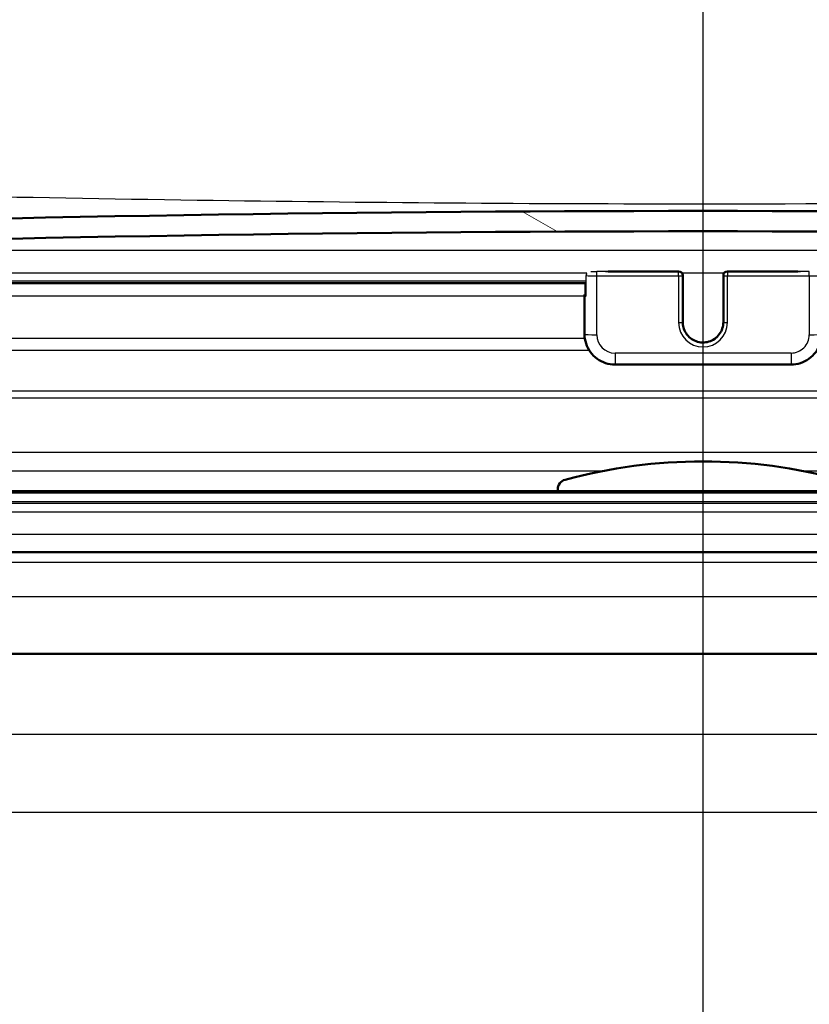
# Model space of a CAD drawing. Header units: millimetres. Extents: x 100 to 2000, y 93 to 4058.
# Tile 12 of 19: x 771 to 809, y 1482 to 1530. Entities that reach past the tile are written whole.
import ezdxf

# ---------------------------------------------------------------- set-up
doc = ezdxf.new("R2010")
doc.units = ezdxf.units.MM
doc.header["$LTSCALE"] = 10
for name, color, linetype, lineweight in [('Centerline(ISO)', 7, 'Continuous', 25), ('Hatch', 7, 'Continuous', 9), ('Visible Edges(ISO)', 7, 'Continuous', 50), ('Visible Tangent Edges(ISO)', 7, 'Continuous', 25)]:
    doc.layers.add(name, color=color, linetype=linetype, lineweight=lineweight)

msp = doc.modelspace()

# ---------------------------------------------------------------- hatches: boundary and pattern name
at = {"layer": 'Hatch'}
h = msp.add_hatch(dxfattribs=at)
h.set_pattern_fill('ANSI31', color=256, scale=254, style=0)
h.set_pattern_definition([(45, (0, 0), (-22.45064030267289, 22.45064030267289), [])])
edge = h.paths.add_edge_path()
edge.add_line((744.166305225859, 1503.857760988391), (759.4960371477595, 1503.857760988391))
edge.add_line((759.4960371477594, 1503.857760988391), (759.360236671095, 1505.799798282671))
edge.add_ellipse((759.0619507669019, 1504.637462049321), major_axis=(1.199268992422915, -0.04187939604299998), ratio=1, start_angle=77.6069978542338, end_angle=89.99999999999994)
edge.add_line((759.1038301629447, 1505.836731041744), (747.1453046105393, 1506.254331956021))
edge.add_ellipse((747.1487945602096, 1506.354271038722), major_axis=(-0.09993908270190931, 0.003489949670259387), ratio=1, start_angle=0, end_angle=90.00000000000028, ccw=False)
edge.add_line((747.0488554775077, 1506.357760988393), (747.0628152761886, 1506.7575173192))
edge.add_ellipse((747.1627543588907, 1506.75402736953), major_axis=(0.003489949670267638, 0.09993908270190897), ratio=1, start_angle=2.000000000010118, end_angle=89.99999999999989, ccw=False)
edge.add_line((747.1627543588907, 1506.85402736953), (759.2865177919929, 1506.85402736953))
edge.add_line((759.2865177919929, 1506.85402736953), (759.2160620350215, 1507.861591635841))
edge.add_ellipse((758.2184979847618, 1507.791835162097), major_axis=(-0.06975647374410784, 0.9975640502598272), ratio=1, start_angle=269.9999999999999, end_angle=341.0000000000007)
edge.add_line((758.4773170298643, 1508.757760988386), (748.4318032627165, 1511.449448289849))
edge.add_ellipse((748.6906223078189, 1512.415374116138), major_axis=(-0.965925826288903, 0.2588190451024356), ratio=1, start_angle=54.49999999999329, end_angle=89.99999999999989, ccw=False)
edge.add_line((747.9189977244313, 1511.77929589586), (746.2548536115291, 1513.798064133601))
edge.add_ellipse((747.0264781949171, 1514.434142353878), major_axis=(-0.6360782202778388, 0.771624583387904), ratio=1, start_angle=54.500000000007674, end_angle=89.99999999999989, ccw=False)
edge.add_line((746.028914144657, 1514.364385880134), (745.8823088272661, 1516.460939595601))
edge.add_ellipse((742.3908346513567, 1516.216791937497), major_axis=(-0.2441476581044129, 3.49147417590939), ratio=1, start_angle=270.0000000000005, end_angle=353.0000000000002)
edge.add_line((742.574010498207, 1519.711995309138), (573.8379166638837, 1528.555079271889))
edge.add_spline(control_points=[(573.8379166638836, 1528.555079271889), (572.2057173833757, 1528.640619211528), (570.5984179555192, 1528.992359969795), (567.5609428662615, 1530.200379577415), (566.1510869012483, 1531.048577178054), (563.417969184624, 1533.372664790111), (562.1913508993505, 1534.916502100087), (560.3989331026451, 1538.387460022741), (559.850270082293, 1540.281396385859), (559.6800355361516, 1542.227186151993)], knot_values=[-2.152596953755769, -2.152596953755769, -2.152596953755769, -2.152596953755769, -1.662265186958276, -1.662265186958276, -1.171933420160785, -1.171933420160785, -0.5859667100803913, -0.5859667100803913, 0, 0, 0, 0], degree=3, periodic=0)
edge.add_line((559.6800355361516, 1542.227186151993), (544.2861005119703, 1718.180668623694))
edge.add_ellipse((542.7918084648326, 1718.049935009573), major_axis=(-0.1307336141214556, 1.494292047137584), ratio=1, start_angle=270.0000000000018, end_angle=355.0000000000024)
edge.add_line((542.7918084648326, 1719.549935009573), (527.6663052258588, 1719.549935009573))
edge.add_line((527.6663052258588, 1719.549935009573), (527.6663052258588, 1713.549935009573))
edge.add_line((527.6663052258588, 1713.549935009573), (535.1663052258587, 1713.549935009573))
edge.add_ellipse((535.1663052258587, 1712.549935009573), major_axis=(1.00000000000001, 8.515538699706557e-16), ratio=1, start_angle=0, end_angle=89.99999999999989, ccw=False)
edge.add_line((536.1663052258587, 1712.549935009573), (536.1663052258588, 1711.311112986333))
edge.add_ellipse((534.7198052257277, 1707.049935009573), major_axis=(4.261177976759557, -1.446500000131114), ratio=1, start_angle=23.750301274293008, end_angle=90, ccw=False)
edge.add_line((539.2026813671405, 1707.442135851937), (554.0426674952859, 1537.820318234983))
edge.add_spline(control_points=[(554.0426674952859, 1537.820318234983), (554.2326018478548, 1535.64935865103), (554.7760957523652, 1533.523965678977), (556.5271491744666, 1529.532678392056), (557.7229947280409, 1527.693484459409), (560.9470697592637, 1524.159693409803), (563.0613433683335, 1522.597037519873), (567.7698740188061, 1520.37011589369), (570.3191149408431, 1519.72714074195), (572.919842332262, 1519.590842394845)], knot_values=[-2.870129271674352, -2.870129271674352, -2.870129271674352, -2.870129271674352, -2.216353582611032, -2.216353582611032, -1.562577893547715, -1.562577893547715, -0.7812889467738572, -0.7812889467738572, 0, 0, 0, 0], degree=3, periodic=0)
edge.add_line((572.919842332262, 1519.590842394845), (731.6822113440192, 1511.270459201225))
edge.add_ellipse((731.1588517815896, 1501.284163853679), major_axis=(9.98629534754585, -0.5233595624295), ratio=1, start_angle=37.86021752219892, end_angle=90, ccw=False)
edge.add_ellipse((747.569830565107, 1512.715689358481), major_axis=(5.715762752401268, -8.20548939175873), ratio=1, start_angle=270.0000000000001, end_angle=302.292347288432)
edge.add_ellipse((744.166305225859, 1503.357760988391), major_axis=(0.1425082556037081, 0.4792613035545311), ratio=1, start_angle=16.55983554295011, end_angle=89.9999999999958, ccw=False)
edge = h.paths.add_edge_path()
edge.add_line((848.8365733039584, 1503.857760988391), (864.166305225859, 1503.857760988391))
edge.add_ellipse((864.166305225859, 1503.357760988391), major_axis=(0.5000000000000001, 4.535628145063e-16), ratio=1, start_angle=16.55983554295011, end_angle=89.99999999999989, ccw=False)
edge.add_ellipse((860.7627798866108, 1512.715689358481), major_axis=(9.215420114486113, 3.882786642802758), ratio=1, start_angle=270, end_angle=302.2923472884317)
edge.add_ellipse((877.1737586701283, 1501.284163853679), major_axis=(5.715762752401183, 8.20548939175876), ratio=1, start_angle=37.86021752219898, end_angle=90.00000000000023, ccw=False)
edge.add_line((876.6503991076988, 1511.270459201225), (1035.412768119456, 1519.590842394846))
edge.add_spline(control_points=[(1035.412768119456, 1519.590842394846), (1037.5890338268, 1519.704895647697), (1039.732099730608, 1520.173883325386), (1043.782066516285, 1521.784576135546), (1045.661874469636, 1522.915506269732), (1049.306031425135, 1526.014289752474), (1050.941522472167, 1528.07273949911), (1053.331412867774, 1532.700683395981), (1054.062963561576, 1535.225931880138), (1054.289942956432, 1537.820318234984)], knot_values=[-2.870129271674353, -2.870129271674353, -2.870129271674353, -2.870129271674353, -2.216353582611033, -2.216353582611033, -1.562577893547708, -1.562577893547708, -0.7812889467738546, -0.7812889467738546, 0, 0, 0, 0], degree=3, periodic=0)
edge.add_line((1054.289942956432, 1537.820318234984), (1069.129929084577, 1707.442135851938))
edge.add_ellipse((1073.61280522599, 1707.049935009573), major_axis=(0.3922008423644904, 4.482876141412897), ratio=1, start_angle=23.75030127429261, end_angle=89.99999999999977, ccw=False)
edge.add_line((1072.166305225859, 1711.311112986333), (1072.166305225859, 1712.549935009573))
edge.add_ellipse((1073.166305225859, 1712.549935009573), major_axis=(8.030230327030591e-15, 1.000000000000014), ratio=1, start_angle=3.979039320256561e-13, end_angle=90.00000000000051, ccw=False)
edge.add_line((1073.166305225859, 1713.549935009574), (1080.666305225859, 1713.549935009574))
edge.add_line((1080.666305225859, 1713.549935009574), (1080.666305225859, 1719.549935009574))
edge.add_line((1080.666305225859, 1719.549935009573), (1065.540801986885, 1719.549935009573))
edge.add_ellipse((1065.540801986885, 1718.049935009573), major_axis=(-1.50000000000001, -1.277330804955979e-15), ratio=1, start_angle=269.9999999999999, end_angle=354.9999999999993)
edge.add_line((1064.046509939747, 1718.180668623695), (1048.652574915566, 1542.227186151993))
edge.add_spline(control_points=[(1048.652574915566, 1542.227186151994), (1048.51012415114, 1540.598966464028), (1048.102503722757, 1539.004921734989), (1046.789213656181, 1536.011456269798), (1045.892329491, 1534.632060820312), (1043.474273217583, 1531.981717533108), (1041.88856801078, 1530.80972561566), (1038.357170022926, 1529.139534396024), (1036.445239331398, 1528.657303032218), (1034.494693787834, 1528.55507927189)], knot_values=[-2.152596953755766, -2.152596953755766, -2.152596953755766, -2.152596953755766, -1.662265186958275, -1.662265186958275, -1.171933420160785, -1.171933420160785, -0.585966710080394, -0.585966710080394, 0, 0, 0, 0], degree=3, periodic=0)
edge.add_line((1034.494693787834, 1528.55507927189), (865.7585999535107, 1519.711995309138))
edge.add_ellipse((865.9417758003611, 1516.216791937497), major_axis=(-3.495203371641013, -0.1831758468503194), ratio=1, start_angle=269.9999999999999, end_angle=353.0000000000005)
edge.add_line((862.4503016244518, 1516.460939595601), (862.3036963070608, 1514.364385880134))
edge.add_ellipse((861.3061322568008, 1514.434142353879), major_axis=(-0.06975647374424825, -0.997564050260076), ratio=1, start_angle=54.50000000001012, end_angle=89.99999999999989, ccw=False)
edge.add_line((862.0777568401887, 1513.798064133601), (860.4136127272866, 1511.77929589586))
edge.add_ellipse((859.641988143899, 1512.415374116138), major_axis=(-0.6360782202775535, -0.7716245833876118), ratio=1, start_angle=54.49999999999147, end_angle=89.99999999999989, ccw=False)
edge.add_line((859.9008071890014, 1511.449448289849), (849.8552934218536, 1508.757760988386))
edge.add_ellipse((850.1141124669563, 1507.791835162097), major_axis=(-0.9659258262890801, -0.2588190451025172), ratio=1, start_angle=270.0000000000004, end_angle=341.0000000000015)
edge.add_line((849.1165484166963, 1507.861591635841), (849.046092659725, 1506.85402736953))
edge.add_line((849.0460926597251, 1506.85402736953), (861.1698560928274, 1506.85402736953))
edge.add_ellipse((861.1698560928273, 1506.75402736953), major_axis=(0.1, 9.071256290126e-17), ratio=1, start_angle=2.000000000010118, end_angle=89.99999999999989, ccw=False)
edge.add_line((861.2697951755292, 1506.7575173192), (861.2837549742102, 1506.357760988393))
edge.add_ellipse((861.1838158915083, 1506.354271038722), major_axis=(0.003489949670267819, -0.09993908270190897), ratio=1, start_angle=0, end_angle=89.99999999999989, ccw=False)
edge.add_line((861.1873058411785, 1506.25433195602), (849.2287802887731, 1505.836731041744))
edge.add_ellipse((849.2706596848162, 1504.637462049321), major_axis=(1.162336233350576, 0.2982859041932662), ratio=1, start_angle=77.60699785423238, end_angle=90.00000000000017)
edge.add_line((848.9723737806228, 1505.799798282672), (848.8365733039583, 1503.857760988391))
h = msp.add_hatch(dxfattribs=at)
h.set_pattern_fill('ANSI31', color=256, scale=254, angle=105, style=0)
h.set_pattern_definition([(150, (0, 0), (-15.875, -27.49630657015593), [])])
edge = h.paths.add_edge_path()
edge.add_ellipse((860.8754039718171, 1513.741297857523), major_axis=(0.09986295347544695, 0.005233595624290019), ratio=1, start_angle=269.9999999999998, end_angle=332.7180519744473)
edge.add_ellipse((860.8754039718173, 1513.741297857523), major_axis=(0.04112271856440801, 0.09115328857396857), ratio=1, start_angle=269.9999999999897, end_angle=297.2819480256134)
edge.add_line((860.9752669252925, 1513.746531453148), (860.9571474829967, 1514.092271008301))
edge.add_line((860.9571474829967, 1514.092271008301), (860.7718259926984, 1517.628415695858))
edge.add_ellipse((858.5748410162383, 1517.513276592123), major_axis=(-0.1151391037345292, 2.196984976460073), ratio=1, start_angle=269.9999999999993, end_angle=355.0444456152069)
edge.add_ellipse((804.1663052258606, -75.98312812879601), major_axis=(-1595.695123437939, 54.48360911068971), ratio=1, start_angle=270, end_angle=273.9111087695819)
edge.add_ellipse((749.7577694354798, 1517.513276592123), major_axis=(-2.198718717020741, -0.07507332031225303), ratio=1, start_angle=269.9999999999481, end_angle=355.0444456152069)
edge.add_line((747.5607844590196, 1517.628415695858), (747.3759265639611, 1514.10111693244))
edge.add_line((747.3759265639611, 1514.10111693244), (747.3573435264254, 1513.746531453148))
edge.add_ellipse((747.4572064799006, 1513.741297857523), major_axis=(-0.005233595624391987, -0.0998629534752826), ratio=1, start_angle=269.9999999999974, end_angle=296.589049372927)
edge.add_ellipse((747.4572064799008, 1513.741297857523), major_axis=(0.04001738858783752, -0.09164392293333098), ratio=1, start_angle=270.000000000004, end_angle=333.4109506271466)
edge.add_line((747.4519728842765, 1513.641434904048), (748.2508765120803, 1513.599566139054))
edge.add_ellipse((748.2561101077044, 1513.699429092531), major_axis=(0.09986295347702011, -0.005233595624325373), ratio=1, start_angle=269.9999999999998, end_angle=272.9999999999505)
edge.add_ellipse((748.2561101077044, 1513.699429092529), major_axis=(0.09999999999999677, 8.966939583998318e-15), ratio=1, start_angle=269.9999999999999, end_angle=356.9999999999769)
edge.add_line((748.35597306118, 1513.694195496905), (748.5594139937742, 1517.576079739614))
edge.add_ellipse((749.7577694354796, 1517.513276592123), major_axis=(0.06280314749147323, 1.198355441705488), ratio=1, start_angle=4.955554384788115, end_angle=89.99999999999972, ccw=False)
edge.add_ellipse((804.1663052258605, -75.9831281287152), major_axis=(1594.695705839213, 54.44948487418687), ratio=1, start_angle=86.0888912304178, end_angle=90, ccw=False)
edge.add_ellipse((858.5748410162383, 1517.513276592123), major_axis=(1.199301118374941, -0.04094908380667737), ratio=1, start_angle=4.955554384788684, end_angle=89.99999999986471, ccw=False)
edge.add_line((859.7731964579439, 1517.576079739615), (859.9766373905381, 1513.694195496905))
edge.add_ellipse((860.0765003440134, 1513.699429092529), major_axis=(0.005233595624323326, -0.0998629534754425), ratio=1, start_angle=270.0000000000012, end_angle=356.9999999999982)
edge.add_ellipse((860.0765003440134, 1513.69942909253), major_axis=(0.1000000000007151, 2.673050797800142e-14), ratio=1, start_angle=270.0000000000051, end_angle=272.9999999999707)
edge.add_line((860.0817339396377, 1513.599566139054), (860.8806375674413, 1513.641434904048))
h = msp.add_hatch(dxfattribs=at)
h.set_pattern_fill('ANSI31', color=256, scale=254, angle=15, style=0)
h.set_pattern_definition([(59.99999999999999, (0, 0), (-27.49630657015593, 15.875), [])])
edge = h.paths.add_edge_path()
edge.add_line((811.3163052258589, 1506.85402736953), (811.3163052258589, 1506.94189635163))
edge.add_ellipse((810.816305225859, 1506.94189635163), major_axis=(5.730582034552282e-14, 0.5000000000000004), ratio=1, start_angle=269.9999999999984, end_angle=344.8833943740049)
edge.add_ellipse((804.166305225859, 1482.324270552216), major_axis=(-25.10032434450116, 6.780392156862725), ratio=1, start_angle=269.9999999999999, end_angle=300.2332112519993)
edge.add_ellipse((797.516305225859, 1506.94189635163), major_axis=(-0.4826985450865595, -0.1303921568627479), ratio=1, start_angle=270.000000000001, end_angle=344.8833943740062)
edge.add_line((797.016305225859, 1506.94189635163), (797.016305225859, 1506.85402736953))
edge.add_line((797.016305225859, 1506.85402736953), (811.316305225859, 1506.85402736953))

# ---------------------------------------------------------------- linework, layer by layer
at = {"layer": 'Centerline(ISO)', "linetype": 'Continuous'}
msp.add_line((804.1663052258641, 825.8213200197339), (804.1663052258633, 1792.299946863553), dxfattribs=at)
at = {"layer": 'Visible Edges(ISO)'}
for p, q in [((802.966305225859, 1517.668875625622), (799.4929308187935, 1517.668875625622)), ((803.166305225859, 1517.458408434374), (803.166305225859, 1517.468875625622)), ((803.166305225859, 1515.161560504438), (803.166305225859, 1517.458408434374)), ((805.166305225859, 1517.468875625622), (805.166305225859, 1517.458408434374)), ((805.166305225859, 1517.458408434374), (805.166305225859, 1515.161560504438)), ((808.8396796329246, 1517.668875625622), (805.366305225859, 1517.668875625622)), ((749.1455963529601, 1517.09463246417), (798.3892525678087, 1517.09463246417)), ((798.3892525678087, 1517.094783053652), (798.3892525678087, 1516.470246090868)), ((798.3356627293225, 1516.533049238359), (798.3356627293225, 1516.480713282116)), ((798.3356627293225, 1516.480713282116), (798.3356627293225, 1514.583317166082)), ((799.8356627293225, 1513.084550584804), (808.4969477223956, 1513.084550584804)), ((861.1698560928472, 1506.85402736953), (747.1627543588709, 1506.85402736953)), ((797.0163052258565, 1506.941896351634), (797.0163052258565, 1506.854027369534)), ((759.496037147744, 1503.857760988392), (864.1663052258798, 1503.857760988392)), ((861.866305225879, 1498.85776098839), (746.466305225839, 1498.85776098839))]:
    msp.add_line(p, q, dxfattribs=at)
for centre, radius, start, end in [((804.1663052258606, -75.98312812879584), 1596.625000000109, 88.04444561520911, 91.95555438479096), ((804.1663052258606, -75.98312812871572), 1595.625000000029, 88.0444456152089, 91.95555438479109), ((802.966305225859, 1517.468875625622), 0.2, 0, 90), ((805.366305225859, 1517.468875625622), 0.2, 90, 180), ((804.166305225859, 1482.32427055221), 26.00000000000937, 74.88339437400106, 105.1166056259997), ((797.5163052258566, 1506.941896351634), 0.5000000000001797, 105.1166056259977, 180)]:
    msp.add_arc(centre, radius, start, end, dxfattribs=at)
for centre, major_axis, ratio, start_param, end_param in [((798.9356627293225, 1516.533049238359), (-0.5999999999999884, -5.827586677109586e-16), 0.05233595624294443, 5.857324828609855, 6.283185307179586), ((798.9356627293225, 1516.480713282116), (-0.5999999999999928, -4.64016998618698e-16), 0.05233595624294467, 1.397157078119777e-12, 0.5235987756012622), ((798.5892525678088, 1516.470246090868), (-0.2000000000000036, -1.727947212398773e-16), 0.05233595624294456, 0, 0.5235987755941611)]:
    msp.add_ellipse(centre, major_axis=major_axis, ratio=ratio, start_param=start_param, end_param=end_param, dxfattribs=at)
for points, knots in [([(805.166305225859, 1515.172027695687), (805.166305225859, 1515.06550136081), (805.1490835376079, 1514.958993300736), (805.0819316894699, 1514.756764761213), (805.0320167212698, 1514.661077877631), (804.9045461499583, 1514.490230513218), (804.827020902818, 1514.415093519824), (804.6522131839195, 1514.292982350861), (804.554968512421, 1514.246019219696), (804.3506016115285, 1514.185014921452), (804.2435181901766, 1514.170974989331), (804.0303362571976, 1514.177231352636), (803.9242752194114, 1514.197523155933), (803.7238870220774, 1514.270386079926), (803.6295965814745, 1514.322948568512), (803.46231151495, 1514.455038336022), (803.3893526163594, 1514.534550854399), (803.2721490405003, 1514.712496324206), (803.2279351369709, 1514.810905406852), (803.1777800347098, 1514.997885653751), (803.166305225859, 1515.084953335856), (803.166305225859, 1515.172027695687)], [3.141592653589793, 3.141592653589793, 3.141592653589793, 3.141592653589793, 3.461786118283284, 3.461786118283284, 3.781940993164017, 3.781940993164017, 4.10199579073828, 4.10199579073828, 4.421929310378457, 4.421929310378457, 4.741768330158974, 4.741768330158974, 5.061576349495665, 5.061576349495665, 5.381428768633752, 5.381428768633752, 5.701383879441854, 5.701383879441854, 6.021459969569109, 6.021459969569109, 6.283185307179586, 6.283185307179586, 6.283185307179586, 6.283185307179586]), ([(799.8356627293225, 1513.084550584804), (799.678669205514, 1513.084550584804), (799.5217002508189, 1513.109376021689), (799.2230339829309, 1513.20628558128), (799.081383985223, 1513.278355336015), (798.8272188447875, 1513.462764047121), (798.7147452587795, 1513.575074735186), (798.5299895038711, 1513.829020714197), (798.4577387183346, 1513.970615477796), (798.3605668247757, 1514.269269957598), (798.3356627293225, 1514.426280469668), (798.3356627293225, 1514.583317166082)], [4.71238898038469, 4.71238898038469, 4.71238898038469, 4.71238898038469, 5.026548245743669, 5.026548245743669, 5.340707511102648, 5.340707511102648, 5.654866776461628, 5.654866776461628, 5.969026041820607, 5.969026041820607, 6.283185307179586, 6.283185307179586, 6.283185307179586, 6.283185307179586]), ([(809.9969477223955, 1514.583317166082), (809.9969477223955, 1514.426280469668), (809.9720436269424, 1514.269269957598), (809.8748717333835, 1513.970615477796), (809.8026209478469, 1513.829020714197), (809.6178651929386, 1513.575074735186), (809.5053916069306, 1513.462764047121), (809.251226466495, 1513.278355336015), (809.1095764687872, 1513.20628558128), (808.8109102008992, 1513.109376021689), (808.653941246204, 1513.084550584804), (808.4969477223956, 1513.084550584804)], [3.141592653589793, 3.141592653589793, 3.141592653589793, 3.141592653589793, 3.455751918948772, 3.455751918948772, 3.769911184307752, 3.769911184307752, 4.084070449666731, 4.084070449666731, 4.39822971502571, 4.39822971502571, 4.71238898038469, 4.71238898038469, 4.71238898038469, 4.71238898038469])]:
    msp.add_open_spline(points, degree=3, knots=knots, dxfattribs=at)
at = {"layer": 'Visible Tangent Edges(ISO)'}
for p, q in [((749.716820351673, 1518.712577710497), (858.6157901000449, 1518.712577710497)), ((798.4462295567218, 1517.576079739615), (749.1261069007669, 1517.576079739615)), ((798.4160474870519, 1516.465012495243), (798.4160474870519, 1517.463642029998)), ((798.9356627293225, 1517.447941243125), (798.9356627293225, 1517.658134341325)), ((802.966305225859, 1517.658134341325), (798.9356627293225, 1517.658134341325)), ((798.9356627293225, 1517.447941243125), (802.966305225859, 1517.447941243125)), ((798.9356627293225, 1514.551915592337), (798.9356627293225, 1517.447941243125)), ((799.370046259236, 1517.668601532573), (802.966305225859, 1517.668601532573)), ((802.966305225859, 1517.668601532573), (802.966305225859, 1517.668875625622)), ((802.966305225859, 1517.668601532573), (802.966305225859, 1517.658134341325)), ((802.966305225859, 1517.447941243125), (802.966305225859, 1517.658134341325)), ((802.966305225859, 1517.447941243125), (802.966305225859, 1515.151093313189)), ((805.1974642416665, 1517.576079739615), (803.1351462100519, 1517.576079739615)), ((805.366305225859, 1517.668875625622), (805.366305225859, 1517.668601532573)), ((805.366305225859, 1517.658134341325), (805.366305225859, 1517.668601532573)), ((805.366305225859, 1517.668601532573), (808.9625641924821, 1517.668601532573)), ((805.366305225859, 1517.658134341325), (805.366305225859, 1517.447941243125)), ((809.3969477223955, 1517.658134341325), (805.366305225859, 1517.658134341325)), ((805.366305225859, 1515.151093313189), (805.366305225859, 1517.447941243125)), ((805.366305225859, 1517.447941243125), (809.3969477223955, 1517.447941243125)), ((809.3969477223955, 1517.447941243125), (809.3969477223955, 1517.658134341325)), ((809.3969477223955, 1517.447941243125), (809.3969477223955, 1514.551915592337)), ((798.4095059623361, 1517.189398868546), (749.150562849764, 1517.189398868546)), ((749.1123859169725, 1516.460939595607), (798.3356627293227, 1516.460939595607)), ((798.3517522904, 1514.364385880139), (749.0025101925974, 1514.364385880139)), ((748.9728305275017, 1513.798064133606), (798.5580232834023, 1513.798064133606)), ((808.4969477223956, 1513.653149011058), (799.8356627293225, 1513.653149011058)), ((799.8356627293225, 1513.653149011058), (799.8356627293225, 1513.084550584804)), ((808.4969477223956, 1513.653149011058), (808.4969477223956, 1513.084550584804)), ((860.413612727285, 1511.779295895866), (747.9189977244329, 1511.779295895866)), ((748.4318032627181, 1511.449448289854), (859.9008071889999, 1511.449448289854)), ((849.8552934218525, 1508.757760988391), (758.4773170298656, 1508.757760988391)), ((759.2160620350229, 1507.861591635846), (799.283147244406, 1507.861591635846)), ((809.0494632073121, 1507.861591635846), (849.1165484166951, 1507.861591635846)), ((861.2697951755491, 1506.7575173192), (747.0628152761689, 1506.7575173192)), ((747.048855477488, 1506.357760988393), (861.2837549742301, 1506.357760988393)), ((861.1873058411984, 1506.25433195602), (747.1453046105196, 1506.25433195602)), ((759.1038301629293, 1505.836731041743), (849.2287802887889, 1505.836731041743)), ((760.2573844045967, 1504.742048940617), (848.0752260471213, 1504.742048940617)), ((864.66630522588, 1503.357760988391), (743.666305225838, 1503.357760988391)), ((864.66630522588, 1501.657760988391), (743.666305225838, 1501.657760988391)), ((850.0682612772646, 1494.892667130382), (756.8426909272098, 1494.892667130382)), ((850.0336122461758, 1491.051394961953), (756.8763172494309, 1491.051394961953))]:
    msp.add_line(p, q, dxfattribs=at)
for centre, major_axis, ratio, start_param, end_param in [((798.5892525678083, 1517.468875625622), (-0.1999999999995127, -1.727947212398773e-16), 0.05233595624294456, 0.4543361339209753, 0.5235987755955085), ((798.5892525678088, 1517.468875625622), (-0.01805567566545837, -0.199183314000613), 0.8648385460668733, 4.24911760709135, 4.816823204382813), ((798.9356627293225, 1517.479342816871), (0.5999999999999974, 4.000706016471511e-15), 0.05233595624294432, 3.66519142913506, 4.712388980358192), ((798.9356627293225, 1517.679068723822), (-0.3999999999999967, -8.807535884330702e-16), 0.05233595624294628, 0.7336753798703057, 1.570796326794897), ((802.966305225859, 1517.468875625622), (0.2000000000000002, 4.474861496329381e-16), 0.9986295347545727, 0, 1.570796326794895), ((802.966305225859, 1517.458408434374), (0.2000000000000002, 4.474861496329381e-16), 0.9986295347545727, 0, 1.570796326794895), ((802.966305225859, 1517.458408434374), (0.1999999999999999, 1.630477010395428e-16), 0.05233595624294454, 4.71238898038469, 6.283185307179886), ((805.366305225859, 1517.468875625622), (-0.2, -3.172308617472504e-17), 0.9986295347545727, 4.71238898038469, 6.283185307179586), ((805.366305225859, 1517.458408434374), (-0.2, -3.172308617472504e-17), 0.9986295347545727, 4.71238898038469, 6.283185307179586), ((805.366305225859, 1517.458408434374), (-0.1999999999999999, -1.630477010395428e-16), 0.05233595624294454, 2.993854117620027e-13, 1.570796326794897), ((809.3969477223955, 1517.479342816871), (0.6000000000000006, 4.304492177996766e-16), 0.05233595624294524, 4.71238898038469, 5.759586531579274), ((802.966305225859, 1515.161560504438), (0.1999999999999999, 1.775738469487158e-16), 0.05233595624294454, 4.71238898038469, 6.283185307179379), ((804.166305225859, 1515.151093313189), (-1.2, -1.021864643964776e-15), 0.9986295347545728, 0, 3.141592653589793), ((804.166305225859, 1515.172027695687), (-1, -1.128729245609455e-15), 0.9986295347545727, 0, 3.141592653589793), ((804.166305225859, 1515.161560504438), (1, 8.515538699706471e-16), 0.9986295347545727, 3.141592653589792, 6.283185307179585), ((805.366305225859, 1515.161560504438), (-0.1999999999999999, -1.630477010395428e-16), 0.05233595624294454, 2.993854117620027e-13, 1.570796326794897), ((798.9356627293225, 1514.583317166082), (-0.5999999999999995, -1.028967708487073e-15), 0.05233595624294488, 4.68273360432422e-13, 1.570796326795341), ((799.8356627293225, 1514.551915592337), (-0.9000000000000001, -1.320749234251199e-15), 0.9986295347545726, 0, 1.570796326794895), ((808.4969477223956, 1514.551915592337), (0.9000000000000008, 4.89223107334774e-16), 0.9986295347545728, 4.712388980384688, 6.283185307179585), ((809.3969477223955, 1514.583317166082), (0.5999999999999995, 4.964061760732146e-16), 0.05233595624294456, 4.712388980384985, 6.283185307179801)]:
    msp.add_ellipse(centre, major_axis=major_axis, ratio=ratio, start_param=start_param, end_param=end_param, dxfattribs=at)
msp.add_open_spline([(578.8204947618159, 1529.129892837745), (583.9203729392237, 1528.879980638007), (589.0204880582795, 1528.631125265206), (615.7921888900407, 1527.331568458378), (637.46793982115, 1526.299908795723), (681.9844360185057, 1524.291355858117), (704.8243241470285, 1523.3113371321), (744.8649554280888, 1521.917740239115), (762.0480107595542, 1521.428688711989), (787.5665253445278, 1521.058466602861), (795.8662278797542, 1520.994656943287), (825.7193656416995, 1520.994657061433), (847.2480779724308, 1521.445309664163), (884.4250032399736, 1522.613394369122), (900.123457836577, 1523.218425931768), (953.7585762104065, 1525.446733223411), (991.6369146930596, 1527.27387305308), (1029.512115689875, 1529.129892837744)], degree=3, knots=[0, 0, 0, 0, 1.531183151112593, 1.531183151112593, 8.037073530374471, 8.037073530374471, 14.88369279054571, 14.88369279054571, 20.01082673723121, 20.01082673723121, 22.47813587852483, 22.47813587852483, 28.88506473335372, 28.88506473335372, 33.58465314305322, 33.58465314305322, 44.95627175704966, 44.95627175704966, 44.95627175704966, 44.95627175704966], dxfattribs=at)

doc.saveas('drawing.dxf')
